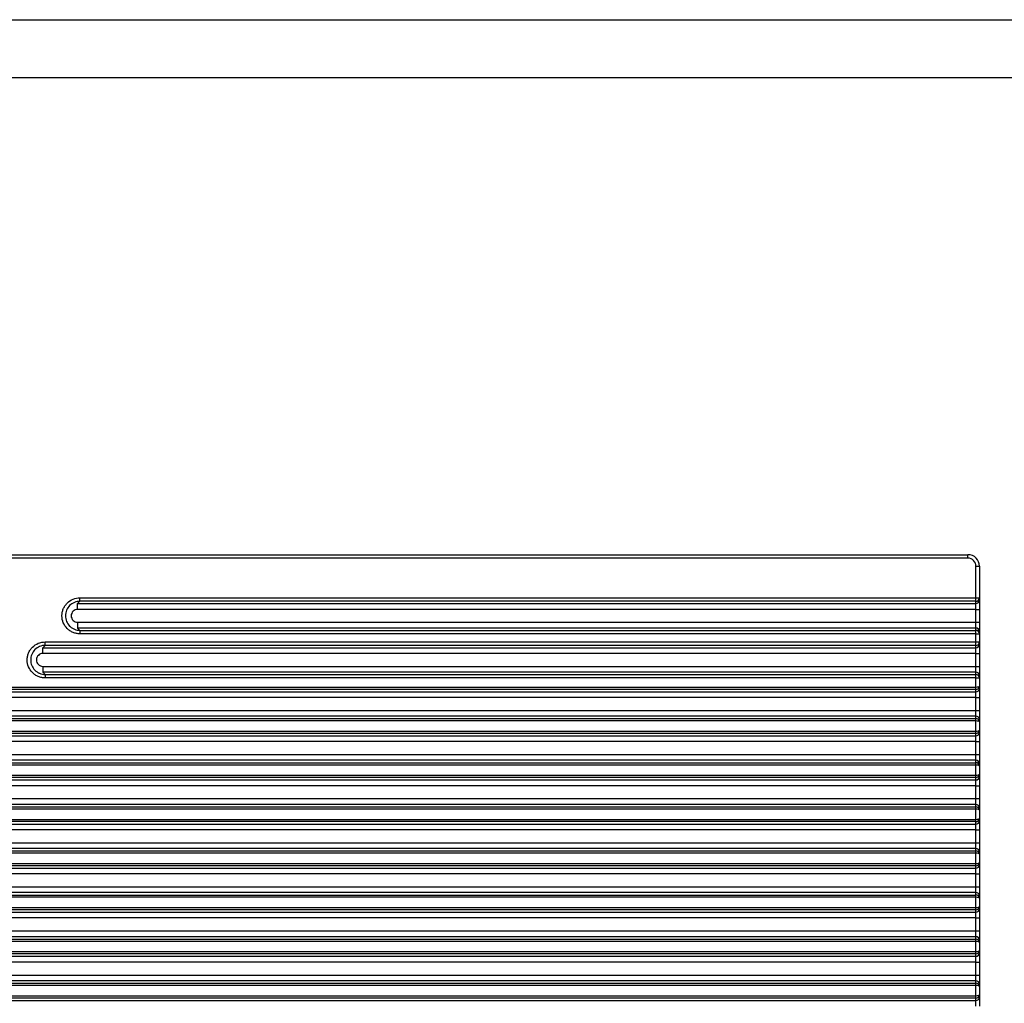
# Model space of a CAD drawing. Header units: millimetres. Extents: x 1578 to 1793, y 2179 to 2535.
# Tile 13 of 19: x 1633 to 1718, y 2450 to 2535. Entities that reach past the tile are written whole.
import ezdxf

# ---------------------------------------------------------------- set-up
doc = ezdxf.new("R2010")
doc.units = ezdxf.units.MM

msp = doc.modelspace()

# ---------------------------------------------------------------- linework, layer by layer
at = {"linetype": 'Continuous', "lineweight": 25}
for p, q in [((1600.999, 2489.094), (1714.449, 2489.094)), ((1714.449, 2488.794), (1600.999, 2488.794)), ((1714.449, 2488.794), (1714.449, 2489.094)), ((1715.149, 2485.368), (1715.149, 2488.094)), ((1715.149, 2488.094), (1715.449, 2488.094)), ((1715.449, 2488.094), (1715.449, 2485.368)), ((1637.744, 2485.368), (1715.149, 2485.368)), ((1715.149, 2485.07), (1715.149, 2485.368)), ((1715.149, 2485.368), (1715.449, 2485.368)), ((1715.449, 2485.368), (1715.449, 2485.17)), ((1637.744, 2485.07), (1637.545, 2484.871)), ((1637.545, 2484.871), (1715.149, 2484.871)), ((1715.149, 2485.07), (1637.744, 2485.07)), ((1715.149, 2484.871), (1715.149, 2485.07)), ((1715.149, 2484.373), (1715.149, 2484.871)), ((1715.449, 2485.17), (1715.449, 2484.373)), ((1715.149, 2484.373), (1637.545, 2484.373)), ((1715.149, 2484.373), (1715.449, 2484.373)), ((1715.149, 2483.256), (1715.149, 2484.373)), ((1715.449, 2484.373), (1715.449, 2483.256)), ((1637.545, 2483.256), (1715.149, 2483.256)), ((1715.149, 2482.758), (1715.149, 2483.256)), ((1715.149, 2483.256), (1715.449, 2483.256)), ((1715.449, 2483.256), (1715.449, 2482.459)), ((1637.545, 2482.758), (1637.744, 2482.56)), ((1715.149, 2482.758), (1637.545, 2482.758)), ((1637.744, 2482.56), (1715.149, 2482.56)), ((1715.149, 2482.261), (1637.744, 2482.261)), ((1715.149, 2482.56), (1715.149, 2482.758)), ((1715.149, 2482.261), (1715.149, 2482.56)), ((1715.149, 2481.561), (1715.149, 2482.261)), ((1715.149, 2482.261), (1715.449, 2482.261)), ((1715.449, 2482.459), (1715.449, 2482.261)), ((1715.449, 2482.261), (1715.449, 2481.561)), ((1634.744, 2481.262), (1634.545, 2481.063)), ((1634.744, 2481.561), (1715.149, 2481.561)), ((1715.149, 2481.262), (1634.744, 2481.262)), ((1715.149, 2481.262), (1715.149, 2481.561)), ((1715.149, 2481.561), (1715.449, 2481.561)), ((1715.149, 2481.063), (1715.149, 2481.262)), ((1715.449, 2481.561), (1715.449, 2481.362)), ((1715.449, 2481.362), (1715.449, 2480.565)), ((1634.545, 2481.063), (1715.149, 2481.063)), ((1715.149, 2480.565), (1634.545, 2480.565)), ((1715.149, 2480.565), (1715.149, 2481.063)), ((1715.149, 2480.565), (1715.449, 2480.565)), ((1715.149, 2479.449), (1715.149, 2480.565)), ((1715.449, 2480.565), (1715.449, 2479.449)), ((1634.545, 2479.449), (1715.149, 2479.449)), ((1715.149, 2478.951), (1715.149, 2479.449)), ((1715.149, 2479.449), (1715.449, 2479.449)), ((1715.449, 2479.449), (1715.449, 2478.652)), ((1634.545, 2478.951), (1634.744, 2478.752)), ((1715.149, 2478.951), (1634.545, 2478.951)), ((1634.744, 2478.752), (1715.149, 2478.752)), ((1715.149, 2478.752), (1715.149, 2478.951)), ((1715.149, 2478.453), (1715.149, 2478.752)), ((1715.449, 2478.652), (1715.449, 2478.453)), ((1715.149, 2478.453), (1634.744, 2478.453)), ((1715.149, 2477.661), (1715.149, 2478.453)), ((1715.149, 2478.453), (1715.449, 2478.453)), ((1715.449, 2478.453), (1715.449, 2477.753)), ((1715.449, 2477.753), (1715.449, 2477.554)), ((1600.299, 2477.661), (1715.149, 2477.661)), ((1715.149, 2477.462), (1600.299, 2477.462)), ((1600.299, 2477.256), (1715.149, 2477.256)), ((1715.149, 2477.462), (1715.149, 2477.661)), ((1715.149, 2477.256), (1715.149, 2477.462)), ((1715.149, 2476.757), (1715.149, 2477.256)), ((1715.449, 2477.554), (1715.449, 2476.757)), ((1715.149, 2476.757), (1600.299, 2476.757)), ((1715.149, 2476.757), (1715.449, 2476.757)), ((1715.149, 2475.641), (1715.149, 2476.757)), ((1715.449, 2476.757), (1715.449, 2475.641)), ((1600.299, 2475.641), (1715.149, 2475.641)), ((1715.149, 2475.143), (1715.149, 2475.641)), ((1715.149, 2475.641), (1715.449, 2475.641)), ((1715.449, 2475.641), (1715.449, 2474.844)), ((1715.149, 2475.143), (1600.299, 2475.143)), ((1600.299, 2474.936), (1715.149, 2474.936)), ((1715.149, 2474.737), (1600.299, 2474.737)), ((1715.149, 2474.936), (1715.149, 2475.143)), ((1715.149, 2474.737), (1715.149, 2474.936)), ((1715.149, 2473.854), (1715.149, 2474.737)), ((1715.449, 2474.844), (1715.449, 2474.645)), ((1715.449, 2474.645), (1715.449, 2473.945)), ((1600.299, 2473.854), (1715.149, 2473.854)), ((1715.149, 2473.654), (1600.299, 2473.654)), ((1715.149, 2473.654), (1715.149, 2473.854)), ((1715.149, 2473.448), (1715.149, 2473.654)), ((1715.449, 2473.945), (1715.449, 2473.747)), ((1715.449, 2473.747), (1715.449, 2472.95)), ((1600.299, 2473.448), (1715.149, 2473.448)), ((1715.149, 2472.95), (1600.299, 2472.95)), ((1715.149, 2472.95), (1715.149, 2473.448)), ((1715.149, 2472.95), (1715.449, 2472.95)), ((1715.149, 2471.833), (1715.149, 2472.95)), ((1715.449, 2472.95), (1715.449, 2471.833)), ((1600.299, 2471.833), (1715.149, 2471.833)), ((1715.149, 2471.335), (1715.149, 2471.833)), ((1715.149, 2471.833), (1715.449, 2471.833)), ((1715.449, 2471.833), (1715.449, 2471.036)), ((1715.149, 2471.335), (1600.299, 2471.335)), ((1600.299, 2471.129), (1715.149, 2471.129)), ((1715.149, 2470.929), (1600.299, 2470.929)), ((1715.149, 2471.129), (1715.149, 2471.335)), ((1715.149, 2470.929), (1715.149, 2471.129)), ((1715.149, 2470.046), (1715.149, 2470.929)), ((1715.449, 2471.036), (1715.449, 2470.838)), ((1715.449, 2470.838), (1715.449, 2470.138)), ((1715.449, 2470.138), (1715.449, 2469.939)), ((1600.299, 2470.046), (1715.149, 2470.046)), ((1715.149, 2469.847), (1600.299, 2469.847)), ((1600.299, 2469.64), (1715.149, 2469.64)), ((1715.149, 2469.847), (1715.149, 2470.046)), ((1715.149, 2469.64), (1715.149, 2469.847)), ((1715.149, 2469.142), (1715.149, 2469.64)), ((1715.449, 2469.939), (1715.449, 2469.142)), ((1715.149, 2469.142), (1600.299, 2469.142)), ((1715.149, 2469.142), (1715.449, 2469.142)), ((1715.149, 2468.026), (1715.149, 2469.142)), ((1715.449, 2469.142), (1715.449, 2468.026)), ((1600.299, 2468.026), (1715.149, 2468.026)), ((1715.149, 2467.527), (1600.299, 2467.527)), ((1715.149, 2467.527), (1715.149, 2468.026)), ((1715.149, 2468.026), (1715.449, 2468.026)), ((1715.149, 2467.321), (1715.149, 2467.527)), ((1715.449, 2468.026), (1715.449, 2467.229)), ((1600.299, 2467.321), (1715.149, 2467.321)), ((1715.149, 2467.122), (1600.299, 2467.122)), ((1715.149, 2467.122), (1715.149, 2467.321)), ((1715.149, 2466.238), (1715.149, 2467.122)), ((1715.449, 2467.229), (1715.449, 2467.03)), ((1715.449, 2467.03), (1715.449, 2466.33)), ((1600.299, 2466.238), (1715.149, 2466.238)), ((1715.149, 2466.039), (1600.299, 2466.039)), ((1600.299, 2465.832), (1715.149, 2465.832)), ((1715.149, 2466.039), (1715.149, 2466.238)), ((1715.149, 2465.832), (1715.149, 2466.039)), ((1715.149, 2465.334), (1715.149, 2465.832)), ((1715.449, 2466.33), (1715.449, 2466.131)), ((1715.449, 2466.131), (1715.449, 2465.334)), ((1715.149, 2465.334), (1600.299, 2465.334)), ((1715.149, 2465.334), (1715.449, 2465.334)), ((1715.149, 2464.218), (1715.149, 2465.334)), ((1715.449, 2465.334), (1715.449, 2464.218)), ((1600.299, 2464.218), (1715.149, 2464.218)), ((1715.149, 2463.72), (1715.149, 2464.218)), ((1715.149, 2464.218), (1715.449, 2464.218)), ((1715.449, 2464.218), (1715.449, 2463.421)), ((1715.149, 2463.72), (1600.299, 2463.72)), ((1600.299, 2463.513), (1715.149, 2463.513)), ((1715.149, 2463.314), (1600.299, 2463.314)), ((1715.149, 2463.513), (1715.149, 2463.72)), ((1715.149, 2463.314), (1715.149, 2463.513)), ((1715.149, 2462.43), (1715.149, 2463.314)), ((1715.449, 2463.421), (1715.449, 2463.222)), ((1600.299, 2462.43), (1715.149, 2462.43)), ((1715.149, 2462.231), (1715.149, 2462.43)), ((1715.449, 2463.222), (1715.449, 2462.522)), ((1715.449, 2462.522), (1715.449, 2462.324)), ((1715.149, 2462.231), (1600.299, 2462.231)), ((1600.299, 2462.025), (1715.149, 2462.025)), ((1715.149, 2462.025), (1715.149, 2462.231)), ((1715.149, 2461.527), (1715.149, 2462.025)), ((1715.449, 2462.324), (1715.449, 2461.527)), ((1715.149, 2461.527), (1600.299, 2461.527)), ((1715.149, 2461.527), (1715.449, 2461.527)), ((1715.149, 2460.41), (1715.149, 2461.527)), ((1715.449, 2461.527), (1715.449, 2460.41)), ((1600.299, 2460.41), (1715.149, 2460.41)), ((1715.149, 2459.912), (1600.299, 2459.912)), ((1715.149, 2459.912), (1715.149, 2460.41)), ((1715.149, 2460.41), (1715.449, 2460.41)), ((1715.149, 2459.705), (1715.149, 2459.912)), ((1715.449, 2460.41), (1715.449, 2459.613)), ((1600.299, 2459.705), (1715.149, 2459.705)), ((1715.149, 2459.506), (1600.299, 2459.506)), ((1715.149, 2459.506), (1715.149, 2459.705)), ((1715.149, 2458.623), (1715.149, 2459.506)), ((1715.449, 2459.613), (1715.449, 2459.415)), ((1715.449, 2459.415), (1715.449, 2458.714)), ((1600.299, 2458.623), (1715.149, 2458.623)), ((1715.149, 2458.423), (1600.299, 2458.423)), ((1600.299, 2458.217), (1715.149, 2458.217)), ((1715.149, 2458.423), (1715.149, 2458.623)), ((1715.149, 2458.217), (1715.149, 2458.423)), ((1715.149, 2457.719), (1715.149, 2458.217)), ((1715.449, 2458.714), (1715.449, 2458.516)), ((1715.449, 2458.516), (1715.449, 2457.719)), ((1715.149, 2457.719), (1600.299, 2457.719)), ((1715.149, 2457.719), (1715.449, 2457.719)), ((1715.149, 2456.602), (1715.149, 2457.719)), ((1715.449, 2457.719), (1715.449, 2456.602)), ((1600.299, 2456.602), (1715.149, 2456.602)), ((1715.149, 2456.104), (1715.149, 2456.602)), ((1715.149, 2456.602), (1715.449, 2456.602)), ((1715.449, 2456.602), (1715.449, 2455.805)), ((1715.149, 2456.104), (1600.299, 2456.104)), ((1600.299, 2455.898), (1715.149, 2455.898)), ((1715.149, 2455.698), (1600.299, 2455.698)), ((1715.149, 2455.898), (1715.149, 2456.104)), ((1715.149, 2455.698), (1715.149, 2455.898)), ((1715.149, 2454.815), (1715.149, 2455.698)), ((1715.449, 2455.805), (1715.449, 2455.607)), ((1715.449, 2455.607), (1715.449, 2454.907)), ((1600.299, 2454.815), (1715.149, 2454.815)), ((1715.149, 2454.616), (1715.149, 2454.815)), ((1715.449, 2454.907), (1715.449, 2454.708)), ((1715.149, 2454.616), (1600.299, 2454.616)), ((1600.299, 2454.409), (1715.149, 2454.409)), ((1715.149, 2453.911), (1600.299, 2453.911)), ((1715.149, 2454.409), (1715.149, 2454.616)), ((1715.149, 2453.911), (1715.149, 2454.409)), ((1715.149, 2453.911), (1715.449, 2453.911)), ((1715.149, 2452.795), (1715.149, 2453.911)), ((1715.449, 2454.708), (1715.449, 2453.911)), ((1715.449, 2453.911), (1715.449, 2452.795)), ((1600.299, 2452.795), (1715.149, 2452.795)), ((1715.149, 2452.297), (1600.299, 2452.297)), ((1715.149, 2452.297), (1715.149, 2452.795)), ((1715.149, 2452.795), (1715.449, 2452.795)), ((1715.149, 2452.09), (1715.149, 2452.297)), ((1715.449, 2452.795), (1715.449, 2451.998)), ((1600.299, 2452.09), (1715.149, 2452.09)), ((1715.149, 2451.891), (1600.299, 2451.891)), ((1715.149, 2451.891), (1715.149, 2452.09)), ((1715.149, 2451.007), (1715.149, 2451.891)), ((1715.449, 2451.998), (1715.449, 2451.799)), ((1715.449, 2451.799), (1715.449, 2451.099)), ((1600.299, 2451.007), (1715.149, 2451.007)), ((1715.149, 2450.808), (1600.299, 2450.808)), ((1600.299, 2450.601), (1715.149, 2450.601)), ((1715.149, 2450.808), (1715.149, 2451.007)), ((1715.149, 2450.601), (1715.149, 2450.808)), ((1715.149, 2450.103), (1715.149, 2450.601)), ((1715.449, 2451.099), (1715.449, 2450.9)), ((1715.449, 2450.9), (1715.449, 2450.103))]:
    msp.add_line(p, q, dxfattribs=at)
for points in [[(1793.03, 2178.525), (1578.197, 2178.525), (1578.197, 2535.294), (1793.03, 2535.294)], [(1788.03, 2183.525), (1583.197, 2183.525), (1583.197, 2530.294), (1788.03, 2530.294)]]:
    msp.add_lwpolyline(points, close=True)
for centre, radius, start, end in [((1714.449, 2488.094), 1, 360, 90), ((1714.449, 2488.094), 0.7, 360, 90), ((1715.149, 2485.369), 0.299, 269.89099, 359.89057), ((1715.149, 2485.17), 0.299, 269.89099, 359.89057), ((1715.149, 2482.459), 0.299, 0.10943, 90.10901), ((1715.149, 2482.26), 0.299, 0.10943, 90.10901), ((1715.149, 2481.561), 0.299, 269.89099, 359.89057), ((1715.149, 2481.363), 0.299, 269.89099, 359.89057), ((1715.149, 2478.651), 0.299, 0.10943, 90.10901), ((1715.149, 2478.453), 0.299, 0.10943, 90.10901), ((1715.149, 2477.555), 0.299, 269.89099, 359.89057), ((1715.149, 2474.843), 0.299, 0.10943, 90.10901), ((1715.149, 2473.747), 0.299, 269.89099, 359.89057), ((1715.149, 2471.036), 0.299, 0.10943, 90.10901), ((1715.149, 2469.94), 0.299, 269.89099, 359.89057), ((1715.149, 2467.228), 0.299, 0.10943, 90.10901), ((1715.149, 2466.132), 0.299, 269.89099, 359.89057), ((1715.149, 2463.42), 0.299, 0.10943, 90.10901), ((1715.149, 2462.324), 0.299, 269.89099, 359.89057), ((1715.149, 2459.613), 0.299, 0.10943, 90.10901), ((1715.149, 2458.516), 0.299, 269.89099, 359.89057), ((1715.149, 2455.805), 0.299, 0.10943, 90.10901), ((1715.149, 2454.709), 0.299, 269.89099, 359.89057), ((1715.149, 2451.997), 0.299, 0.10943, 90.10901), ((1715.149, 2450.901), 0.299, 269.89099, 359.89057)]:
    msp.add_arc(centre, radius, start, end, dxfattribs=at)
for centre, ratio, start_param, end_param in [((1715.149, 2477.753), 0.305444, 4.712389, 6.283185), ((1715.149, 2477.753), 0.969574, 4.712389, 6.283185), ((1715.149, 2474.645), 0.969574, 0, 1.570796), ((1715.149, 2474.645), 0.305444, 0, 1.570796), ((1715.149, 2473.945), 0.305444, 4.712389, 6.283185), ((1715.149, 2473.945), 0.969574, 4.712389, 6.283185), ((1715.149, 2470.838), 0.969574, 0, 1.570796), ((1715.149, 2470.838), 0.305444, 0, 1.570796), ((1715.149, 2470.138), 0.305444, 4.712389, 6.283185), ((1715.149, 2470.138), 0.969574, 4.712389, 6.283185), ((1715.149, 2467.03), 0.969574, 0, 1.570796), ((1715.149, 2467.03), 0.305444, 0, 1.570796), ((1715.149, 2466.33), 0.305444, 4.712389, 6.283185), ((1715.149, 2466.33), 0.969574, 4.712389, 6.283185), ((1715.149, 2463.222), 0.969574, 0, 1.570796), ((1715.149, 2463.222), 0.305444, 0, 1.570796), ((1715.149, 2462.522), 0.305444, 4.712389, 6.283185), ((1715.149, 2462.522), 0.969574, 4.712389, 6.283185), ((1715.149, 2459.415), 0.969574, 0, 1.570796), ((1715.149, 2459.415), 0.305444, 0, 1.570796), ((1715.149, 2458.714), 0.305444, 4.712389, 6.283185), ((1715.149, 2458.714), 0.969574, 4.712389, 6.283185), ((1715.149, 2455.607), 0.969574, 0, 1.570796), ((1715.149, 2455.607), 0.305444, 0, 1.570796), ((1715.149, 2454.907), 0.305444, 4.712389, 6.283185), ((1715.149, 2454.907), 0.969574, 4.712389, 6.283185), ((1715.149, 2451.799), 0.969574, 0, 1.570796), ((1715.149, 2451.799), 0.305444, 0, 1.570796), ((1715.149, 2451.099), 0.305444, 4.712389, 6.283185), ((1715.149, 2451.099), 0.969574, 4.712389, 6.283185)]:
    msp.add_ellipse(centre, major_axis=(0.3, 0), ratio=ratio, start_param=start_param, end_param=end_param, dxfattribs=at)
for points, knots in [([(1637.744, 2482.261), (1637.641, 2482.261), (1637.54, 2482.271), (1637.341, 2482.31), (1637.243, 2482.34), (1637.054, 2482.418), (1636.965, 2482.466), (1636.796, 2482.579), (1636.716, 2482.644), (1636.501, 2482.859), (1636.385, 2483.032), (1636.23, 2483.406), (1636.189, 2483.611), (1636.189, 2483.915), (1636.199, 2484.018), (1636.238, 2484.217), (1636.268, 2484.314), (1636.345, 2484.502), (1636.394, 2484.593), (1636.507, 2484.762), (1636.571, 2484.84), (1636.788, 2485.058), (1636.96, 2485.172), (1637.336, 2485.328), (1637.538, 2485.368), (1637.744, 2485.368)], [0, 0, 0, 0, 0.0625, 0.0625, 0.125, 0.125, 0.1875, 0.1875, 0.25, 0.25, 0.375, 0.375, 0.5, 0.5, 0.5625, 0.5625, 0.625, 0.625, 0.6875, 0.6875, 0.75, 0.75, 0.875, 0.875, 1, 1, 1, 1]), ([(1637.744, 2485.07), (1637.744, 2485.076), (1637.744, 2485.111), (1637.744, 2485.22), (1637.744, 2485.294), (1637.744, 2485.368)], [0, 0, 0, 0, 0.5, 0.5, 1, 1, 1, 1]), ([(1637.744, 2485.07), (1637.578, 2485.069), (1637.415, 2485.036), (1637.111, 2484.91), (1636.973, 2484.818), (1636.739, 2484.584), (1636.647, 2484.446), (1636.521, 2484.142), (1636.489, 2483.977), (1636.489, 2483.65), (1636.522, 2483.485), (1636.647, 2483.183), (1636.741, 2483.043), (1636.914, 2482.87), (1636.979, 2482.817), (1637.115, 2482.726), (1637.187, 2482.687), (1637.415, 2482.593), (1637.578, 2482.56), (1637.744, 2482.56)], [0, 0, 0, 0, 0.125, 0.125, 0.25, 0.25, 0.375, 0.375, 0.5, 0.5, 0.625, 0.625, 0.75, 0.75, 0.8125, 0.8125, 0.875, 0.875, 1, 1, 1, 1]), ([(1637.545, 2484.373), (1637.545, 2484.497), (1637.545, 2484.62), (1637.545, 2484.802), (1637.545, 2484.86), (1637.545, 2484.871)], [0, 0, 0, 0, 0.5, 0.5, 1, 1, 1, 1]), ([(1637.545, 2484.373), (1637.398, 2484.373), (1637.255, 2484.313), (1637.047, 2484.104), (1636.989, 2483.96), (1636.989, 2483.669), (1637.049, 2483.523), (1637.254, 2483.317), (1637.398, 2483.256), (1637.545, 2483.256)], [0, 0, 0, 0, 0.25, 0.25, 0.5, 0.5, 0.75, 0.75, 1, 1, 1, 1]), ([(1637.545, 2483.256), (1637.545, 2483.133), (1637.545, 2483.01), (1637.545, 2482.827), (1637.545, 2482.769), (1637.545, 2482.758)], [0, 0, 0, 0, 0.5, 0.5, 1, 1, 1, 1]), ([(1637.744, 2482.56), (1637.744, 2482.553), (1637.744, 2482.518), (1637.744, 2482.409), (1637.744, 2482.335), (1637.744, 2482.261)], [0, 0, 0, 0, 0.5, 0.5, 1, 1, 1, 1]), ([(1634.744, 2478.453), (1634.641, 2478.453), (1634.54, 2478.463), (1634.341, 2478.503), (1634.243, 2478.533), (1634.054, 2478.61), (1633.965, 2478.658), (1633.796, 2478.771), (1633.716, 2478.836), (1633.501, 2479.051), (1633.385, 2479.225), (1633.23, 2479.599), (1633.189, 2479.803), (1633.189, 2480.107), (1633.199, 2480.21), (1633.238, 2480.41), (1633.268, 2480.506), (1633.345, 2480.695), (1633.394, 2480.786), (1633.507, 2480.954), (1633.571, 2481.032), (1633.788, 2481.25), (1633.96, 2481.364), (1634.336, 2481.52), (1634.538, 2481.561), (1634.744, 2481.561)], [0, 0, 0, 0, 0.0625, 0.0625, 0.125, 0.125, 0.1875, 0.1875, 0.25, 0.25, 0.375, 0.375, 0.5, 0.5, 0.5625, 0.5625, 0.625, 0.625, 0.6875, 0.6875, 0.75, 0.75, 0.875, 0.875, 1, 1, 1, 1]), ([(1634.744, 2481.262), (1634.578, 2481.262), (1634.415, 2481.229), (1634.111, 2481.102), (1633.973, 2481.01), (1633.739, 2480.776), (1633.647, 2480.638), (1633.521, 2480.334), (1633.489, 2480.17), (1633.489, 2479.842), (1633.522, 2479.677), (1633.647, 2479.376), (1633.741, 2479.236), (1633.914, 2479.062), (1633.979, 2479.009), (1634.115, 2478.918), (1634.187, 2478.88), (1634.415, 2478.785), (1634.578, 2478.752), (1634.744, 2478.752)], [0, 0, 0, 0, 0.125, 0.125, 0.25, 0.25, 0.375, 0.375, 0.5, 0.5, 0.625, 0.625, 0.75, 0.75, 0.8125, 0.8125, 0.875, 0.875, 1, 1, 1, 1]), ([(1634.744, 2481.262), (1634.744, 2481.268), (1634.744, 2481.303), (1634.744, 2481.413), (1634.744, 2481.487), (1634.744, 2481.561)], [0, 0, 0, 0, 0.5, 0.5, 1, 1, 1, 1]), ([(1634.545, 2480.565), (1634.398, 2480.565), (1634.255, 2480.505), (1634.047, 2480.297), (1633.989, 2480.152), (1633.989, 2479.861), (1634.049, 2479.716), (1634.254, 2479.509), (1634.398, 2479.449), (1634.545, 2479.449)], [0, 0, 0, 0, 0.25, 0.25, 0.5, 0.5, 0.75, 0.75, 1, 1, 1, 1]), ([(1634.545, 2480.565), (1634.545, 2480.689), (1634.545, 2480.812), (1634.545, 2480.994), (1634.545, 2481.052), (1634.545, 2481.063)], [0, 0, 0, 0, 0.5, 0.5, 1, 1, 1, 1]), ([(1634.545, 2479.449), (1634.545, 2479.325), (1634.545, 2479.202), (1634.545, 2479.02), (1634.545, 2478.961), (1634.545, 2478.951)], [0, 0, 0, 0, 0.5, 0.5, 1, 1, 1, 1]), ([(1634.744, 2478.752), (1634.744, 2478.746), (1634.744, 2478.711), (1634.744, 2478.601), (1634.744, 2478.527), (1634.744, 2478.453)], [0, 0, 0, 0, 0.5, 0.5, 1, 1, 1, 1])]:
    msp.add_open_spline(points, degree=3, knots=knots, dxfattribs=at)

doc.saveas('drawing.dxf')
